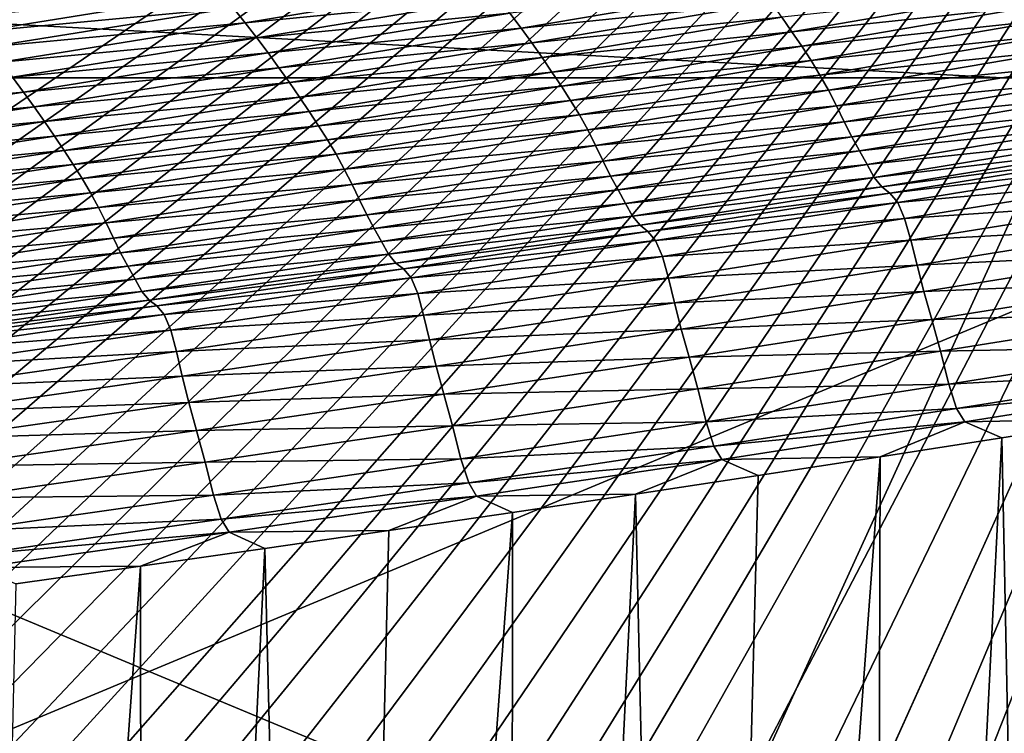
# Model space of a CAD drawing. Extents: x -65 to 446, y -88 to 1318.
# Tile 142 of 229: x 58.516 to 59.345, y -21.552 to -20.951. Entities that reach past the tile are written whole.
import ezdxf

# ---------------------------------------------------------------- set-up
doc = ezdxf.new("R2010")
doc.units = 0
doc.header["$LTSCALE"] = 65.185185
for name, color, linetype in [('1025', 7, 'CONTINUOUS'), ('1084', 7, 'CONTINUOUS'), ('1442', 7, 'CONTINUOUS'), ('1446', 7, 'CONTINUOUS'), ('1499', 7, 'CONTINUOUS'), ('1507', 7, 'CONTINUOUS'), ('1517', 7, 'CONTINUOUS'), ('867', 7, 'CONTINUOUS'), ('944', 7, 'CONTINUOUS')]:
    doc.layers.add(name, color=color, linetype=linetype)

msp = doc.modelspace()

# ---------------------------------------------------------------- linework, layer by layer
at = {"layer": '1025', "color": 7, "linetype": 'CONTINUOUS'}
for points in [[(59.40471, -21, -9.82402), (56.93668, -26.405, -11.69797), (56.49923, -21, -11.94655), (59.40471, -21, -9.82402)], [(59.56169, -26.39044, -9.6713), (56.93668, -26.405, -11.69797), (59.40471, -21, -9.82402), (59.56169, -26.39044, -9.6713)]]:
    msp.add_3dface(points, dxfattribs=at)
at = {"layer": '1084', "color": 7, "linetype": 'CONTINUOUS'}
for points in [[(50, -16.5, 13.9), (50, -32.25737, 13.9), (59.82849, -32.32842, 9.82979), (50, -16.5, 13.9)], [(59.82878, -16.5, 9.82878), (50, -16.5, 13.9), (59.82849, -32.32842, 9.82979), (59.82878, -16.5, 9.82878)]]:
    msp.add_3dface(points, dxfattribs=at)
at = {"layer": '1442', "color": 7, "linetype": 'CONTINUOUS'}
for points in [[(58.90916, -20.92004, 13.44978), (58.69584, -20.94096, 13.57441), (58.7059, -20.95367, 13.59809), (58.90916, -20.92004, 13.44978)], [(58.90916, -20.92004, 13.44978), (58.7059, -20.95367, 13.59809), (58.91913, -20.93275, 13.47258), (58.90916, -20.92004, 13.44978)], [(59.13969, -20.92396, 13.36345), (58.92881, -20.94543, 13.49455), (58.93815, -20.95805, 13.51556), (59.13969, -20.92396, 13.36345)], [(59.13969, -20.92396, 13.36345), (58.93815, -20.95805, 13.51556), (59.14886, -20.93653, 13.38327), (59.13969, -20.92396, 13.36345)], [(59.36595, -20.92681, 13.2635), (59.15768, -20.94898, 13.40195), (59.16617, -20.96125, 13.41939), (59.36595, -20.92681, 13.2635)], [(59.36595, -20.92681, 13.2635), (59.16617, -20.96125, 13.41939), (59.37431, -20.93899, 13.27948), (59.36595, -20.92681, 13.2635)], [(58.68554, -20.92825, 13.5501), (58.47008, -20.94859, 13.66979), (58.48043, -20.96131, 13.69475), (58.68554, -20.92825, 13.5501)], [(58.68554, -20.92825, 13.5501), (58.48043, -20.96131, 13.69475), (58.69584, -20.94096, 13.57441), (58.68554, -20.92825, 13.5501)], [(58.91913, -20.93275, 13.47258), (58.7059, -20.95367, 13.59809), (58.7157, -20.96636, 13.62103), (58.91913, -20.93275, 13.47258)], [(58.91913, -20.93275, 13.47258), (58.7157, -20.96636, 13.62103), (58.92881, -20.94543, 13.49455), (58.91913, -20.93275, 13.47258)], [(58.69584, -20.94096, 13.57441), (58.48043, -20.96131, 13.69475), (58.49056, -20.97402, 13.71919), (58.69584, -20.94096, 13.57441)], [(58.69584, -20.94096, 13.57441), (58.49056, -20.97402, 13.71919), (58.7059, -20.95367, 13.59809), (58.69584, -20.94096, 13.57441)], [(59.14886, -20.93653, 13.38327), (58.93815, -20.95805, 13.51556), (58.94714, -20.97057, 13.53553), (59.14886, -20.93653, 13.38327)], [(59.14886, -20.93653, 13.38327), (58.94714, -20.97057, 13.53553), (59.15768, -20.94898, 13.40195), (59.14886, -20.93653, 13.38327)], [(59.37431, -20.93899, 13.27948), (59.16617, -20.96125, 13.41939), (59.17435, -20.97334, 13.43551), (59.37431, -20.93899, 13.27948)], [(59.37431, -20.93899, 13.27948), (59.17435, -20.97334, 13.43551), (59.38235, -20.95117, 13.29398), (59.37431, -20.93899, 13.27948)], [(58.92881, -20.94543, 13.49455), (58.7157, -20.96636, 13.62103), (58.72519, -20.97901, 13.64313), (58.92881, -20.94543, 13.49455)], [(58.92881, -20.94543, 13.49455), (58.72519, -20.97901, 13.64313), (58.93815, -20.95805, 13.51556), (58.92881, -20.94543, 13.49455)], [(59.15768, -20.94898, 13.40195), (58.94714, -20.97057, 13.53553), (58.95578, -20.98295, 13.55434), (59.15768, -20.94898, 13.40195)], [(59.15768, -20.94898, 13.40195), (58.95578, -20.98295, 13.55434), (59.16617, -20.96125, 13.41939), (59.15768, -20.94898, 13.40195)], [(59.38235, -20.95117, 13.29398), (59.17435, -20.97334, 13.43551), (59.18221, -20.98542, 13.45015), (59.38235, -20.95117, 13.29398)], [(59.38235, -20.95117, 13.29398), (59.18221, -20.98542, 13.45015), (59.39005, -20.96357, 13.30685), (59.38235, -20.95117, 13.29398)], [(58.7059, -20.95367, 13.59809), (58.49056, -20.97402, 13.71919), (58.50045, -20.98671, 13.74299), (58.7059, -20.95367, 13.59809)], [(58.7059, -20.95367, 13.59809), (58.50045, -20.98671, 13.74299), (58.7157, -20.96636, 13.62103), (58.7059, -20.95367, 13.59809)], [(58.93815, -20.95805, 13.51556), (58.72519, -20.97901, 13.64313), (58.73437, -20.99158, 13.66428), (58.93815, -20.95805, 13.51556)], [(58.93815, -20.95805, 13.51556), (58.73437, -20.99158, 13.66428), (58.94714, -20.97057, 13.53553), (58.93815, -20.95805, 13.51556)], [(58.7157, -20.96636, 13.62103), (58.50045, -20.98671, 13.74299), (58.51007, -20.99938, 13.76606), (58.7157, -20.96636, 13.62103)], [(58.7157, -20.96636, 13.62103), (58.51007, -20.99938, 13.76606), (58.72519, -20.97901, 13.64313), (58.7157, -20.96636, 13.62103)], [(59.16617, -20.96125, 13.41939), (58.95578, -20.98295, 13.55434), (58.9641, -20.99515, 13.57192), (59.16617, -20.96125, 13.41939)], [(59.16617, -20.96125, 13.41939), (58.9641, -20.99515, 13.57192), (59.17435, -20.97334, 13.43551), (59.16617, -20.96125, 13.41939)], [(59.39005, -20.96357, 13.30685), (59.18221, -20.98542, 13.45015), (59.18975, -20.99772, 13.46314), (59.39005, -20.96357, 13.30685)], [(59.39005, -20.96357, 13.30685), (59.18975, -20.99772, 13.46314), (59.39739, -20.97638, 13.31788), (59.39005, -20.96357, 13.30685)], [(58.94714, -20.97057, 13.53553), (58.73437, -20.99158, 13.66428), (58.74319, -21.00405, 13.68437), (58.94714, -20.97057, 13.53553)], [(58.94714, -20.97057, 13.53553), (58.74319, -21.00405, 13.68437), (58.95578, -20.98295, 13.55434), (58.94714, -20.97057, 13.53553)], [(59.17435, -20.97334, 13.43551), (58.9641, -20.99515, 13.57192), (58.97211, -21.00716, 13.58816), (59.17435, -20.97334, 13.43551)], [(59.17435, -20.97334, 13.43551), (58.97211, -21.00716, 13.58816), (59.18221, -20.98542, 13.45015), (59.17435, -20.97334, 13.43551)], [(59.39739, -20.97638, 13.31788), (59.18975, -20.99772, 13.46314), (59.19693, -21.01041, 13.47428), (59.39739, -20.97638, 13.31788)], [(59.39739, -20.97638, 13.31788), (59.19693, -21.01041, 13.47428), (59.40432, -20.98971, 13.32681), (59.39739, -20.97638, 13.31788)], [(58.72519, -20.97901, 13.64313), (58.51007, -20.99938, 13.76606), (58.51941, -21.01199, 13.78827), (58.72519, -20.97901, 13.64313)], [(58.72519, -20.97901, 13.64313), (58.51941, -21.01199, 13.78827), (58.73437, -20.99158, 13.66428), (58.72519, -20.97901, 13.64313)], [(58.95578, -20.98295, 13.55434), (58.74319, -21.00405, 13.68437), (58.75167, -21.01637, 13.7033), (58.95578, -20.98295, 13.55434)], [(58.95578, -20.98295, 13.55434), (58.75167, -21.01637, 13.7033), (58.9641, -20.99515, 13.57192), (58.95578, -20.98295, 13.55434)], [(59.18221, -20.98542, 13.45015), (58.97211, -21.00716, 13.58816), (58.97982, -21.01914, 13.60292), (59.18221, -20.98542, 13.45015)], [(59.18221, -20.98542, 13.45015), (58.97982, -21.01914, 13.60292), (59.18975, -20.99772, 13.46314), (59.18221, -20.98542, 13.45015)], [(58.73437, -20.99158, 13.66428), (58.51941, -21.01199, 13.78827), (58.52842, -21.02452, 13.80953), (58.73437, -20.99158, 13.66428)], [(58.73437, -20.99158, 13.66428), (58.52842, -21.02452, 13.80953), (58.74319, -21.00405, 13.68437), (58.73437, -20.99158, 13.66428)], [(59.40432, -20.98971, 13.32681), (59.19693, -21.01041, 13.47428), (59.2037, -21.02362, 13.4833), (59.40432, -20.98971, 13.32681)], [(59.40432, -20.98971, 13.32681), (59.2037, -21.02362, 13.4833), (59.41098, -21.00319, 13.33382), (59.40432, -20.98971, 13.32681)], [(58.51007, -20.99938, 13.76606), (58.30239, -21.03178, 13.90759), (58.51941, -21.01199, 13.78827), (58.51007, -20.99938, 13.76606)], [(58.9641, -20.99515, 13.57192), (58.75167, -21.01637, 13.7033), (58.75983, -21.02849, 13.72099), (58.9641, -20.99515, 13.57192)], [(58.9641, -20.99515, 13.57192), (58.75983, -21.02849, 13.72099), (58.97211, -21.00716, 13.58816), (58.9641, -20.99515, 13.57192)], [(59.18975, -20.99772, 13.46314), (58.97982, -21.01914, 13.60292), (58.9872, -21.03133, 13.61601), (59.18975, -20.99772, 13.46314)], [(59.18975, -20.99772, 13.46314), (58.9872, -21.03133, 13.61601), (59.19693, -21.01041, 13.47428), (59.18975, -20.99772, 13.46314)], [(58.74319, -21.00405, 13.68437), (58.52842, -21.02452, 13.80953), (58.53709, -21.03693, 13.82972), (58.74319, -21.00405, 13.68437)], [(58.74319, -21.00405, 13.68437), (58.53709, -21.03693, 13.82972), (58.75167, -21.01637, 13.7033), (58.74319, -21.00405, 13.68437)], [(58.97211, -21.00716, 13.58816), (58.75983, -21.02849, 13.72099), (58.76769, -21.04041, 13.73734), (58.97211, -21.00716, 13.58816)], [(58.97211, -21.00716, 13.58816), (58.76769, -21.04041, 13.73734), (58.97982, -21.01914, 13.60292), (58.97211, -21.00716, 13.58816)], [(59.41098, -21.00319, 13.33382), (59.2037, -21.02362, 13.4833), (59.2102, -21.03698, 13.49039), (59.41098, -21.00319, 13.33382)], [(59.41098, -21.00319, 13.33382), (59.2102, -21.03698, 13.49039), (59.41756, -21.01616, 13.33924), (59.41098, -21.00319, 13.33382)], [(58.51941, -21.01199, 13.78827), (58.30239, -21.03178, 13.90759), (58.31158, -21.04435, 13.92989), (58.51941, -21.01199, 13.78827)], [(58.51941, -21.01199, 13.78827), (58.31158, -21.04435, 13.92989), (58.52842, -21.02452, 13.80953), (58.51941, -21.01199, 13.78827)], [(58.75167, -21.01637, 13.7033), (58.53709, -21.03693, 13.82972), (58.54542, -21.04918, 13.84875), (58.75167, -21.01637, 13.7033)], [(58.75167, -21.01637, 13.7033), (58.54542, -21.04918, 13.84875), (58.75983, -21.02849, 13.72099), (58.75167, -21.01637, 13.7033)], [(59.19693, -21.01041, 13.47428), (58.9872, -21.03133, 13.61601), (58.99422, -21.04392, 13.62724), (59.19693, -21.01041, 13.47428)], [(59.19693, -21.01041, 13.47428), (58.99422, -21.04392, 13.62724), (59.2037, -21.02362, 13.4833), (59.19693, -21.01041, 13.47428)], [(59.41756, -21.01616, 13.33924), (59.2102, -21.03698, 13.49039), (59.21665, -21.0498, 13.49588), (59.41756, -21.01616, 13.33924)], [(59.41756, -21.01616, 13.33924), (59.21665, -21.0498, 13.49588), (59.42415, -21.02807, 13.34268), (59.41756, -21.01616, 13.33924)], [(58.52842, -21.02452, 13.80953), (58.31158, -21.04435, 13.92989), (58.32045, -21.05684, 13.95124), (58.52842, -21.02452, 13.80953)], [(58.52842, -21.02452, 13.80953), (58.32045, -21.05684, 13.95124), (58.53709, -21.03693, 13.82972), (58.52842, -21.02452, 13.80953)], [(58.97982, -21.01914, 13.60292), (58.76769, -21.04041, 13.73734), (58.77525, -21.0523, 13.7522), (58.97982, -21.01914, 13.60292)], [(58.97982, -21.01914, 13.60292), (58.77525, -21.0523, 13.7522), (58.9872, -21.03133, 13.61601), (58.97982, -21.01914, 13.60292)], [(59.2037, -21.02362, 13.4833), (58.99422, -21.04392, 13.62724), (59.00085, -21.05701, 13.63635), (59.2037, -21.02362, 13.4833)], [(59.2037, -21.02362, 13.4833), (59.00085, -21.05701, 13.63635), (59.2102, -21.03698, 13.49039), (59.2037, -21.02362, 13.4833)], [(58.75983, -21.02849, 13.72099), (58.54542, -21.04918, 13.84875), (58.55344, -21.06123, 13.86654), (58.75983, -21.02849, 13.72099)], [(58.75983, -21.02849, 13.72099), (58.55344, -21.06123, 13.86654), (58.76769, -21.04041, 13.73734), (58.75983, -21.02849, 13.72099)], [(58.9872, -21.03133, 13.61601), (58.77525, -21.0523, 13.7522), (58.78248, -21.06439, 13.76538), (58.9872, -21.03133, 13.61601)], [(58.9872, -21.03133, 13.61601), (58.78248, -21.06439, 13.76538), (58.99422, -21.04392, 13.62724), (58.9872, -21.03133, 13.61601)], [(59.42415, -21.02807, 13.34268), (59.21665, -21.0498, 13.49588), (59.22311, -21.06155, 13.49937), (59.42415, -21.02807, 13.34268)], [(59.42415, -21.02807, 13.34268), (59.22311, -21.06155, 13.49937), (59.43058, -21.03975, 13.34057), (59.42415, -21.02807, 13.34268)], [(58.53709, -21.03693, 13.82972), (58.32045, -21.05684, 13.95124), (58.32898, -21.06919, 13.97151), (58.53709, -21.03693, 13.82972)], [(58.53709, -21.03693, 13.82972), (58.32898, -21.06919, 13.97151), (58.54542, -21.04918, 13.84875), (58.53709, -21.03693, 13.82972)], [(58.76769, -21.04041, 13.73734), (58.55344, -21.06123, 13.86654), (58.56117, -21.07307, 13.88297), (58.76769, -21.04041, 13.73734)], [(58.76769, -21.04041, 13.73734), (58.56117, -21.07307, 13.88297), (58.77525, -21.0523, 13.7522), (58.76769, -21.04041, 13.73734)], [(59.2102, -21.03698, 13.49039), (59.00085, -21.05701, 13.63635), (59.00722, -21.07024, 13.64351), (59.2102, -21.03698, 13.49039)], [(59.2102, -21.03698, 13.49039), (59.00722, -21.07024, 13.64351), (59.21665, -21.0498, 13.49588), (59.2102, -21.03698, 13.49039)], [(59.43058, -21.03975, 13.34057), (59.22311, -21.06155, 13.49937), (59.22941, -21.07306, 13.49727), (59.43058, -21.03975, 13.34057)], [(59.43058, -21.03975, 13.34057), (59.22941, -21.07306, 13.49727), (59.4368, -21.05094, 13.33206), (59.43058, -21.03975, 13.34057)], [(58.54542, -21.04918, 13.84875), (58.32898, -21.06919, 13.97151), (58.33717, -21.08138, 13.99062), (58.54542, -21.04918, 13.84875)], [(58.54542, -21.04918, 13.84875), (58.33717, -21.08138, 13.99062), (58.55344, -21.06123, 13.86654), (58.54542, -21.04918, 13.84875)], [(58.99422, -21.04392, 13.62724), (58.78248, -21.06439, 13.76538), (58.78937, -21.07686, 13.77669), (58.99422, -21.04392, 13.62724)], [(58.99422, -21.04392, 13.62724), (58.78937, -21.07686, 13.77669), (59.00085, -21.05701, 13.63635), (58.99422, -21.04392, 13.62724)], [(59.21665, -21.0498, 13.49588), (59.00722, -21.07024, 13.64351), (59.01353, -21.08292, 13.64906), (59.21665, -21.0498, 13.49588)], [(59.21665, -21.0498, 13.49588), (59.01353, -21.08292, 13.64906), (59.22311, -21.06155, 13.49937), (59.21665, -21.0498, 13.49588)], [(59.4368, -21.05094, 13.33206), (59.22941, -21.07306, 13.49727), (59.23551, -21.08406, 13.48874), (59.4368, -21.05094, 13.33206)], [(59.4368, -21.05094, 13.33206), (59.23551, -21.08406, 13.48874), (59.44328, -21.05892, 13.32537), (59.4368, -21.05094, 13.33206)], [(58.77525, -21.0523, 13.7522), (58.56117, -21.07307, 13.88297), (58.5686, -21.08487, 13.8979), (58.77525, -21.0523, 13.7522)], [(58.77525, -21.0523, 13.7522), (58.5686, -21.08487, 13.8979), (58.78248, -21.06439, 13.76538), (58.77525, -21.0523, 13.7522)], [(59.00085, -21.05701, 13.63635), (58.78937, -21.07686, 13.77669), (58.79587, -21.08983, 13.78586), (59.00085, -21.05701, 13.63635)], [(59.00085, -21.05701, 13.63635), (58.79587, -21.08983, 13.78586), (59.00722, -21.07024, 13.64351), (59.00085, -21.05701, 13.63635)], [(59.44328, -21.05892, 13.32537), (59.23551, -21.08406, 13.48874), (59.24187, -21.09183, 13.48203), (59.44328, -21.05892, 13.32537)], [(59.44328, -21.05892, 13.32537), (59.24187, -21.09183, 13.48203), (59.45016, -21.06453, 13.32653), (59.44328, -21.05892, 13.32537)], [(58.55344, -21.06123, 13.86654), (58.33717, -21.08138, 13.99062), (58.34507, -21.09335, 14.00848), (58.55344, -21.06123, 13.86654)], [(58.55344, -21.06123, 13.86654), (58.34507, -21.09335, 14.00848), (58.56117, -21.07307, 13.88297), (58.55344, -21.06123, 13.86654)], [(58.78248, -21.06439, 13.76538), (58.5686, -21.08487, 13.8979), (58.57571, -21.09685, 13.91116), (58.78248, -21.06439, 13.76538)], [(58.78248, -21.06439, 13.76538), (58.57571, -21.09685, 13.91116), (58.78937, -21.07686, 13.77669), (58.78248, -21.06439, 13.76538)], [(59.22311, -21.06155, 13.49937), (59.01353, -21.08292, 13.64906), (59.01987, -21.0945, 13.6526), (59.22311, -21.06155, 13.49937)], [(59.22311, -21.06155, 13.49937), (59.01987, -21.0945, 13.6526), (59.22941, -21.07306, 13.49727), (59.22311, -21.06155, 13.49937)], [(59.45016, -21.06453, 13.32653), (59.24187, -21.09183, 13.48203), (59.24864, -21.09722, 13.48326), (59.45016, -21.06453, 13.32653)], [(59.45016, -21.06453, 13.32653), (59.24864, -21.09722, 13.48326), (59.45684, -21.0725, 13.32985), (59.45016, -21.06453, 13.32653)], [(58.56117, -21.07307, 13.88297), (58.34507, -21.09335, 14.00848), (58.35267, -21.10511, 14.02498), (58.56117, -21.07307, 13.88297)], [(58.56117, -21.07307, 13.88297), (58.35267, -21.10511, 14.02498), (58.5686, -21.08487, 13.8979), (58.56117, -21.07307, 13.88297)], [(59.00722, -21.07024, 13.64351), (58.79587, -21.08983, 13.78586), (58.80211, -21.10293, 13.79309), (59.00722, -21.07024, 13.64351)], [(59.00722, -21.07024, 13.64351), (58.80211, -21.10293, 13.79309), (59.01353, -21.08292, 13.64906), (59.00722, -21.07024, 13.64351)], [(59.22941, -21.07306, 13.49727), (59.01987, -21.0945, 13.6526), (59.02605, -21.10583, 13.65052), (59.22941, -21.07306, 13.49727)], [(59.22941, -21.07306, 13.49727), (59.02605, -21.10583, 13.65052), (59.23551, -21.08406, 13.48874), (59.22941, -21.07306, 13.49727)], [(59.45684, -21.0725, 13.32985), (59.24864, -21.09722, 13.48326), (59.2552, -21.105, 13.48666), (59.45684, -21.0725, 13.32985)], [(59.45684, -21.0725, 13.32985), (59.2552, -21.105, 13.48666), (59.46277, -21.08625, 13.32717), (59.45684, -21.0725, 13.32985)], [(58.5686, -21.08487, 13.8979), (58.35267, -21.10511, 14.02498), (58.35998, -21.11682, 14.03997), (58.5686, -21.08487, 13.8979)], [(58.5686, -21.08487, 13.8979), (58.35998, -21.11682, 14.03997), (58.57571, -21.09685, 13.91116), (58.5686, -21.08487, 13.8979)], [(58.78937, -21.07686, 13.77669), (58.57571, -21.09685, 13.91116), (58.58247, -21.10921, 13.92253), (58.78937, -21.07686, 13.77669)], [(58.78937, -21.07686, 13.77669), (58.58247, -21.10921, 13.92253), (58.79587, -21.08983, 13.78586), (58.78937, -21.07686, 13.77669)], [(59.01353, -21.08292, 13.64906), (58.80211, -21.10293, 13.79309), (58.80831, -21.11546, 13.79869), (59.01353, -21.08292, 13.64906)], [(59.01353, -21.08292, 13.64906), (58.80831, -21.11546, 13.79869), (59.01987, -21.0945, 13.6526), (59.01353, -21.08292, 13.64906)], [(59.23551, -21.08406, 13.48874), (59.02605, -21.10583, 13.65052), (59.03203, -21.11665, 13.64196), (59.23551, -21.08406, 13.48874)], [(59.23551, -21.08406, 13.48874), (59.03203, -21.11665, 13.64196), (59.24187, -21.09183, 13.48203), (59.23551, -21.08406, 13.48874)], [(58.79587, -21.08983, 13.78586), (58.58247, -21.10921, 13.92253), (58.58885, -21.12206, 13.93176), (58.79587, -21.08983, 13.78586)], [(58.79587, -21.08983, 13.78586), (58.58885, -21.12206, 13.93176), (58.80211, -21.10293, 13.79309), (58.79587, -21.08983, 13.78586)], [(59.24187, -21.09183, 13.48203), (59.03203, -21.11665, 13.64196), (59.03829, -21.12422, 13.63525), (59.24187, -21.09183, 13.48203)], [(59.24187, -21.09183, 13.48203), (59.03829, -21.12422, 13.63525), (59.24864, -21.09722, 13.48326), (59.24187, -21.09183, 13.48203)], [(59.46277, -21.08625, 13.32717), (59.2552, -21.105, 13.48666), (59.261, -21.11863, 13.48402), (59.46277, -21.08625, 13.32717)], [(59.46277, -21.08625, 13.32717), (59.261, -21.11863, 13.48402), (59.46815, -21.10455, 13.31855), (59.46277, -21.08625, 13.32717)], [(58.57571, -21.09685, 13.91116), (58.35998, -21.11682, 14.03997), (58.36697, -21.12869, 14.05328), (58.57571, -21.09685, 13.91116)], [(58.57571, -21.09685, 13.91116), (58.36697, -21.12869, 14.05328), (58.58247, -21.10921, 13.92253), (58.57571, -21.09685, 13.91116)], [(59.01987, -21.0945, 13.6526), (58.80831, -21.11546, 13.79869), (58.81453, -21.12688, 13.80227), (59.01987, -21.0945, 13.6526)], [(59.01987, -21.0945, 13.6526), (58.81453, -21.12688, 13.80227), (59.02605, -21.10583, 13.65052), (59.01987, -21.0945, 13.6526)], [(59.24864, -21.09722, 13.48326), (59.03829, -21.12422, 13.63525), (59.04495, -21.1294, 13.63653), (59.24864, -21.09722, 13.48326)], [(59.24864, -21.09722, 13.48326), (59.04495, -21.1294, 13.63653), (59.2552, -21.105, 13.48666), (59.24864, -21.09722, 13.48326)], [(58.58247, -21.10921, 13.92253), (58.36697, -21.12869, 14.05328), (58.37363, -21.14094, 14.06471), (58.58247, -21.10921, 13.92253)], [(58.58247, -21.10921, 13.92253), (58.37363, -21.14094, 14.06471), (58.58885, -21.12206, 13.93176), (58.58247, -21.10921, 13.92253)], [(58.80211, -21.10293, 13.79309), (58.58885, -21.12206, 13.93176), (58.59498, -21.13503, 13.93903), (58.80211, -21.10293, 13.79309)], [(58.80211, -21.10293, 13.79309), (58.59498, -21.13503, 13.93903), (58.80831, -21.11546, 13.79869), (58.80211, -21.10293, 13.79309)], [(59.02605, -21.10583, 13.65052), (58.81453, -21.12688, 13.80227), (58.82061, -21.13803, 13.8002), (59.02605, -21.10583, 13.65052)], [(59.02605, -21.10583, 13.65052), (58.82061, -21.13803, 13.8002), (59.03203, -21.11665, 13.64196), (59.02605, -21.10583, 13.65052)], [(59.2552, -21.105, 13.48666), (59.04495, -21.1294, 13.63653), (59.0514, -21.137, 13.64001), (59.2552, -21.105, 13.48666)], [(59.2552, -21.105, 13.48666), (59.0514, -21.137, 13.64001), (59.261, -21.11863, 13.48402), (59.2552, -21.105, 13.48666)], [(59.46815, -21.10455, 13.31855), (59.261, -21.11863, 13.48402), (59.26626, -21.13685, 13.47542), (59.46815, -21.10455, 13.31855)], [(59.46815, -21.10455, 13.31855), (59.26626, -21.13685, 13.47542), (59.47346, -21.12547, 13.30574), (59.46815, -21.10455, 13.31855)], [(58.80831, -21.11546, 13.79869), (58.59498, -21.13503, 13.93903), (58.60108, -21.14741, 13.94468), (58.80831, -21.11546, 13.79869)], [(58.80831, -21.11546, 13.79869), (58.60108, -21.14741, 13.94468), (58.81453, -21.12688, 13.80227), (58.80831, -21.11546, 13.79869)], [(59.03203, -21.11665, 13.64196), (58.82061, -21.13803, 13.8002), (58.82649, -21.14868, 13.79162), (59.03203, -21.11665, 13.64196)], [(59.03203, -21.11665, 13.64196), (58.82649, -21.14868, 13.79162), (59.03829, -21.12422, 13.63525), (59.03203, -21.11665, 13.64196)], [(58.58885, -21.12206, 13.93176), (58.37363, -21.14094, 14.06471), (58.3799, -21.15368, 14.07398), (58.58885, -21.12206, 13.93176)], [(58.58885, -21.12206, 13.93176), (58.3799, -21.15368, 14.07398), (58.59498, -21.13503, 13.93903), (58.58885, -21.12206, 13.93176)], [(59.03829, -21.12422, 13.63525), (58.82649, -21.14868, 13.79162), (58.83265, -21.15605, 13.78491), (59.03829, -21.12422, 13.63525)], [(59.03829, -21.12422, 13.63525), (58.83265, -21.15605, 13.78491), (59.04495, -21.1294, 13.63653), (59.03829, -21.12422, 13.63525)], [(59.261, -21.11863, 13.48402), (59.0514, -21.137, 13.64001), (59.05708, -21.15051, 13.63743), (59.261, -21.11863, 13.48402)], [(59.261, -21.11863, 13.48402), (59.05708, -21.15051, 13.63743), (59.26626, -21.13685, 13.47542), (59.261, -21.11863, 13.48402)], [(59.47346, -21.12547, 13.30574), (59.26626, -21.13685, 13.47542), (59.27145, -21.15773, 13.46261), (59.47346, -21.12547, 13.30574)], [(59.47346, -21.12547, 13.30574), (59.27145, -21.15773, 13.46261), (59.47926, -21.14774, 13.289), (59.47346, -21.12547, 13.30574)], [(58.81453, -21.12688, 13.80227), (58.60108, -21.14741, 13.94468), (58.60721, -21.15866, 13.94829), (58.81453, -21.12688, 13.80227)], [(58.81453, -21.12688, 13.80227), (58.60721, -21.15866, 13.94829), (58.82061, -21.13803, 13.8002), (58.81453, -21.12688, 13.80227)], [(59.04495, -21.1294, 13.63653), (58.83265, -21.15605, 13.78491), (58.83921, -21.16102, 13.78624), (59.04495, -21.1294, 13.63653)], [(59.04495, -21.1294, 13.63653), (58.83921, -21.16102, 13.78624), (59.0514, -21.137, 13.64001), (59.04495, -21.1294, 13.63653)], [(58.59498, -21.13503, 13.93903), (58.3799, -21.15368, 14.07398), (58.38594, -21.16651, 14.08129), (58.59498, -21.13503, 13.93903)], [(58.59498, -21.13503, 13.93903), (58.38594, -21.16651, 14.08129), (58.60108, -21.14741, 13.94468), (58.59498, -21.13503, 13.93903)], [(58.82061, -21.13803, 13.8002), (58.60721, -21.15866, 13.94829), (58.61319, -21.16964, 13.94623), (58.82061, -21.13803, 13.8002)], [(58.82061, -21.13803, 13.8002), (58.61319, -21.16964, 13.94623), (58.82649, -21.14868, 13.79162), (58.82061, -21.13803, 13.8002)], [(59.0514, -21.137, 13.64001), (58.83921, -21.16102, 13.78624), (58.84555, -21.16845, 13.78979), (59.0514, -21.137, 13.64001)], [(59.0514, -21.137, 13.64001), (58.84555, -21.16845, 13.78979), (59.05708, -21.15051, 13.63743), (59.0514, -21.137, 13.64001)], [(59.26626, -21.13685, 13.47542), (59.05708, -21.15051, 13.63743), (59.06221, -21.16866, 13.62885), (59.26626, -21.13685, 13.47542)], [(59.26626, -21.13685, 13.47542), (59.06221, -21.16866, 13.62885), (59.27145, -21.15773, 13.46261), (59.26626, -21.13685, 13.47542)], [(58.60108, -21.14741, 13.94468), (58.38594, -21.16651, 14.08129), (58.39194, -21.17875, 14.08696), (58.60108, -21.14741, 13.94468)], [(58.60108, -21.14741, 13.94468), (58.39194, -21.17875, 14.08696), (58.60721, -21.15866, 13.94829), (58.60108, -21.14741, 13.94468)], [(58.82649, -21.14868, 13.79162), (58.61319, -21.16964, 13.94623), (58.61899, -21.1801, 13.93764), (58.82649, -21.14868, 13.79162)], [(58.82649, -21.14868, 13.79162), (58.61899, -21.1801, 13.93764), (58.83265, -21.15605, 13.78491), (58.82649, -21.14868, 13.79162)], [(59.05708, -21.15051, 13.63743), (58.84555, -21.16845, 13.78979), (58.85112, -21.18185, 13.78726), (59.05708, -21.15051, 13.63743)], [(59.05708, -21.15051, 13.63743), (58.85112, -21.18185, 13.78726), (59.06221, -21.16866, 13.62885), (59.05708, -21.15051, 13.63743)], [(59.47926, -21.14774, 13.289), (59.27145, -21.15773, 13.46261), (59.27715, -21.17997, 13.44582), (59.47926, -21.14774, 13.289)], [(59.47926, -21.14774, 13.289), (59.27715, -21.17997, 13.44582), (59.48601, -21.17131, 13.2643), (59.47926, -21.14774, 13.289)], [(58.60721, -21.15866, 13.94829), (58.39194, -21.17875, 14.08696), (58.39799, -21.18983, 14.0906), (58.60721, -21.15866, 13.94829)], [(58.60721, -21.15866, 13.94829), (58.39799, -21.18983, 14.0906), (58.61319, -21.16964, 13.94623), (58.60721, -21.15866, 13.94829)], [(58.83265, -21.15605, 13.78491), (58.61899, -21.1801, 13.93764), (58.62505, -21.18728, 13.93092), (58.83265, -21.15605, 13.78491)], [(58.83265, -21.15605, 13.78491), (58.62505, -21.18728, 13.93092), (58.83921, -21.16102, 13.78624), (58.83265, -21.15605, 13.78491)], [(59.27145, -21.15773, 13.46261), (59.06221, -21.16866, 13.62885), (59.06728, -21.18949, 13.61604), (59.27145, -21.15773, 13.46261)], [(59.27145, -21.15773, 13.46261), (59.06728, -21.18949, 13.61604), (59.27715, -21.17997, 13.44582), (59.27145, -21.15773, 13.46261)], [(58.83921, -21.16102, 13.78624), (58.62505, -21.18728, 13.93092), (58.63152, -21.19206, 13.93229), (58.83921, -21.16102, 13.78624)], [(58.83921, -21.16102, 13.78624), (58.63152, -21.19206, 13.93229), (58.84555, -21.16845, 13.78979), (58.83921, -21.16102, 13.78624)], [(58.61319, -21.16964, 13.94623), (58.39799, -21.18983, 14.0906), (58.40389, -21.20064, 14.08855), (58.61319, -21.16964, 13.94623)], [(58.61319, -21.16964, 13.94623), (58.40389, -21.20064, 14.08855), (58.61899, -21.1801, 13.93764), (58.61319, -21.16964, 13.94623)], [(58.84555, -21.16845, 13.78979), (58.63152, -21.19206, 13.93229), (58.63777, -21.19933, 13.93591), (58.84555, -21.16845, 13.78979)], [(58.84555, -21.16845, 13.78979), (58.63777, -21.19933, 13.93591), (58.85112, -21.18185, 13.78726), (58.84555, -21.16845, 13.78979)], [(59.06221, -21.16866, 13.62885), (58.85112, -21.18185, 13.78726), (58.85612, -21.19993, 13.77871), (59.06221, -21.16866, 13.62885)], [(59.06221, -21.16866, 13.62885), (58.85612, -21.19993, 13.77871), (59.06728, -21.18949, 13.61604), (59.06221, -21.16866, 13.62885)], [(59.48601, -21.17131, 13.2643), (59.27715, -21.17997, 13.44582), (59.28385, -21.20353, 13.42103), (59.48601, -21.17131, 13.2643)], [(59.48601, -21.17131, 13.2643), (59.28385, -21.20353, 13.42103), (59.49338, -21.19807, 13.2186), (59.48601, -21.17131, 13.2643)], [(58.61899, -21.1801, 13.93764), (58.40389, -21.20064, 14.08855), (58.40961, -21.21092, 14.07995), (58.61899, -21.1801, 13.93764)], [(58.61899, -21.1801, 13.93764), (58.40961, -21.21092, 14.07995), (58.62505, -21.18728, 13.93092), (58.61899, -21.1801, 13.93764)], [(58.85112, -21.18185, 13.78726), (58.63777, -21.19933, 13.93591), (58.64323, -21.21261, 13.93344), (58.85112, -21.18185, 13.78726)], [(58.85112, -21.18185, 13.78726), (58.64323, -21.21261, 13.93344), (58.85612, -21.19993, 13.77871), (58.85112, -21.18185, 13.78726)], [(59.27715, -21.17997, 13.44582), (59.06728, -21.18949, 13.61604), (59.07289, -21.21171, 13.59924), (59.27715, -21.17997, 13.44582)], [(59.27715, -21.17997, 13.44582), (59.07289, -21.21171, 13.59924), (59.28385, -21.20353, 13.42103), (59.27715, -21.17997, 13.44582)], [(58.62505, -21.18728, 13.93092), (58.40961, -21.21092, 14.07995), (58.41559, -21.2179, 14.07323), (58.62505, -21.18728, 13.93092)], [(58.62505, -21.18728, 13.93092), (58.41559, -21.2179, 14.07323), (58.63152, -21.19206, 13.93229), (58.62505, -21.18728, 13.93092)], [(58.63152, -21.19206, 13.93229), (58.41559, -21.2179, 14.07323), (58.42198, -21.2225, 14.07464), (58.63152, -21.19206, 13.93229)], [(58.63152, -21.19206, 13.93229), (58.42198, -21.2225, 14.07464), (58.63777, -21.19933, 13.93591), (58.63152, -21.19206, 13.93229)], [(59.06728, -21.18949, 13.61604), (58.85612, -21.19993, 13.77871), (58.86109, -21.22072, 13.76592), (59.06728, -21.18949, 13.61604)], [(59.06728, -21.18949, 13.61604), (58.86109, -21.22072, 13.76592), (59.07289, -21.21171, 13.59924), (59.06728, -21.18949, 13.61604)], [(58.63777, -21.19933, 13.93591), (58.42198, -21.2225, 14.07464), (58.42814, -21.22961, 14.07832), (58.63777, -21.19933, 13.93591)], [(58.63777, -21.19933, 13.93591), (58.42814, -21.22961, 14.07832), (58.64323, -21.21261, 13.93344), (58.63777, -21.19933, 13.93591)], [(58.85612, -21.19993, 13.77871), (58.64323, -21.21261, 13.93344), (58.64812, -21.23063, 13.92493), (58.85612, -21.19993, 13.77871)], [(58.85612, -21.19993, 13.77871), (58.64812, -21.23063, 13.92493), (58.86109, -21.22072, 13.76592), (58.85612, -21.19993, 13.77871)], [(59.49338, -21.19807, 13.2186), (59.28385, -21.20353, 13.42103), (59.29121, -21.23028, 13.37506), (59.49338, -21.19807, 13.2186)], [(59.49338, -21.19807, 13.2186), (59.29121, -21.23028, 13.37506), (59.50036, -21.22599, 13.15173), (59.49338, -21.19807, 13.2186)], [(59.28385, -21.20353, 13.42103), (59.07289, -21.21171, 13.59924), (59.07954, -21.23525, 13.57437), (59.28385, -21.20353, 13.42103)], [(59.28385, -21.20353, 13.42103), (59.07954, -21.23525, 13.57437), (59.29121, -21.23028, 13.37506), (59.28385, -21.20353, 13.42103)], [(58.64323, -21.21261, 13.93344), (58.42814, -21.22961, 14.07832), (58.43349, -21.2428, 14.0759), (58.64323, -21.21261, 13.93344)], [(58.64323, -21.21261, 13.93344), (58.43349, -21.2428, 14.0759), (58.64812, -21.23063, 13.92493), (58.64323, -21.21261, 13.93344)], [(59.07289, -21.21171, 13.59924), (58.86109, -21.22072, 13.76592), (58.86661, -21.24292, 13.74912), (59.07289, -21.21171, 13.59924)], [(59.07289, -21.21171, 13.59924), (58.86661, -21.24292, 13.74912), (59.07954, -21.23525, 13.57437), (59.07289, -21.21171, 13.59924)], [(58.86109, -21.22072, 13.76592), (58.64812, -21.23063, 13.92493), (58.65298, -21.25139, 13.91217), (58.86109, -21.22072, 13.76592)], [(58.86109, -21.22072, 13.76592), (58.65298, -21.25139, 13.91217), (58.86661, -21.24292, 13.74912), (58.86109, -21.22072, 13.76592)], [(58.64812, -21.23063, 13.92493), (58.43349, -21.2428, 14.0759), (58.43828, -21.26075, 14.06744), (58.64812, -21.23063, 13.92493)], [(58.64812, -21.23063, 13.92493), (58.43828, -21.26075, 14.06744), (58.65298, -21.25139, 13.91217), (58.64812, -21.23063, 13.92493)], [(59.29121, -21.23028, 13.37506), (59.07954, -21.23525, 13.57437), (59.08688, -21.262, 13.52819), (59.29121, -21.23028, 13.37506)], [(59.29121, -21.23028, 13.37506), (59.08688, -21.262, 13.52819), (59.29819, -21.2582, 13.30776), (59.29121, -21.23028, 13.37506)], [(59.50036, -21.22599, 13.15173), (59.29121, -21.23028, 13.37506), (59.29819, -21.2582, 13.30776), (59.50036, -21.22599, 13.15173)], [(59.50036, -21.22599, 13.15173), (59.29819, -21.2582, 13.30776), (59.50693, -21.24646, 13.10282), (59.50036, -21.22599, 13.15173)], [(59.07954, -21.23525, 13.57437), (58.86661, -21.24292, 13.74912), (58.87321, -21.26644, 13.72421), (59.07954, -21.23525, 13.57437)], [(59.07954, -21.23525, 13.57437), (58.87321, -21.26644, 13.72421), (59.08688, -21.262, 13.52819), (59.07954, -21.23525, 13.57437)], [(58.86661, -21.24292, 13.74912), (58.65298, -21.25139, 13.91217), (58.65842, -21.27356, 13.89539), (58.86661, -21.24292, 13.74912)], [(58.86661, -21.24292, 13.74912), (58.65842, -21.27356, 13.89539), (58.87321, -21.26644, 13.72421), (58.86661, -21.24292, 13.74912)], [(59.50693, -21.24646, 13.10282), (59.29819, -21.2582, 13.30776), (59.30476, -21.2786, 13.25855), (59.50693, -21.24646, 13.10282)], [(59.50693, -21.24646, 13.10282), (59.30476, -21.2786, 13.25855), (59.51382, -21.25791, 13.13027), (59.50693, -21.24646, 13.10282)], [(58.65298, -21.25139, 13.91217), (58.43828, -21.26075, 14.06744), (58.44304, -21.28147, 14.05472), (58.65298, -21.25139, 13.91217)], [(58.65298, -21.25139, 13.91217), (58.44304, -21.28147, 14.05472), (58.65842, -21.27356, 13.89539), (58.65298, -21.25139, 13.91217)], [(59.29819, -21.2582, 13.30776), (59.08688, -21.262, 13.52819), (59.09387, -21.28991, 13.46053), (59.29819, -21.2582, 13.30776)], [(59.29819, -21.2582, 13.30776), (59.09387, -21.28991, 13.46053), (59.30476, -21.2786, 13.25855), (59.29819, -21.2582, 13.30776)], [(59.51382, -21.25791, 13.13027), (59.30476, -21.2786, 13.25855), (59.31157, -21.28991, 13.28631), (59.51382, -21.25791, 13.13027)], [(59.51382, -21.25791, 13.13027), (59.31157, -21.28991, 13.28631), (59.44474, -21.28738, 13.19535), (59.51382, -21.25791, 13.13027)], [(58.87321, -21.26644, 13.72421), (58.65842, -21.27356, 13.89539), (58.66497, -21.29706, 13.87046), (58.87321, -21.26644, 13.72421)], [(58.87321, -21.26644, 13.72421), (58.66497, -21.29706, 13.87046), (58.88054, -21.29318, 13.67786), (58.87321, -21.26644, 13.72421)], [(59.08688, -21.262, 13.52819), (58.87321, -21.26644, 13.72421), (58.88054, -21.29318, 13.67786), (59.08688, -21.262, 13.52819)], [(59.08688, -21.262, 13.52819), (58.88054, -21.29318, 13.67786), (59.09387, -21.28991, 13.46053), (59.08688, -21.262, 13.52819)], [(58.65842, -21.27356, 13.89539), (58.44304, -21.28147, 14.05472), (58.4484, -21.30363, 14.03798), (58.65842, -21.27356, 13.89539)], [(58.65842, -21.27356, 13.89539), (58.4484, -21.30363, 14.03798), (58.66497, -21.29706, 13.87046), (58.65842, -21.27356, 13.89539)], [(59.30476, -21.2786, 13.25855), (59.09387, -21.28991, 13.46053), (59.10042, -21.31024, 13.41107), (59.30476, -21.2786, 13.25855)], [(59.30476, -21.2786, 13.25855), (59.10042, -21.31024, 13.41107), (59.31157, -21.28991, 13.28631), (59.30476, -21.2786, 13.25855)], [(59.09387, -21.28991, 13.46053), (58.88054, -21.29318, 13.67786), (58.88754, -21.32107, 13.60992), (59.09387, -21.28991, 13.46053)], [(59.09387, -21.28991, 13.46053), (58.88754, -21.32107, 13.60992), (59.10042, -21.31024, 13.41107), (59.09387, -21.28991, 13.46053)], [(59.31157, -21.28991, 13.28631), (59.10042, -21.31024, 13.41107), (59.10716, -21.32143, 13.4391), (59.31157, -21.28991, 13.28631)], [(59.31157, -21.28991, 13.28631), (59.10716, -21.32143, 13.4391), (59.24052, -21.31929, 13.35123), (59.31157, -21.28991, 13.28631)], [(59.34286, -21.3034, 13.27373), (59.31157, -21.28991, 13.28631), (59.24052, -21.31929, 13.35123), (59.34286, -21.3034, 13.27373)], [(59.44474, -21.28738, 13.19535), (59.31157, -21.28991, 13.28631), (59.34286, -21.3034, 13.27373), (59.44474, -21.28738, 13.19535)], [(58.66497, -21.29706, 13.87046), (58.4484, -21.30363, 14.03798), (58.4549, -21.32711, 14.01307), (58.66497, -21.29706, 13.87046)], [(58.66497, -21.29706, 13.87046), (58.4549, -21.32711, 14.01307), (58.6723, -21.32378, 13.824), (58.66497, -21.29706, 13.87046)], [(58.88054, -21.29318, 13.67786), (58.66497, -21.29706, 13.87046), (58.6723, -21.32378, 13.824), (58.88054, -21.29318, 13.67786)], [(58.88054, -21.29318, 13.67786), (58.6723, -21.32378, 13.824), (58.88754, -21.32107, 13.60992), (58.88054, -21.29318, 13.67786)], [(59.10042, -21.31024, 13.41107), (58.88754, -21.32107, 13.60992), (58.89408, -21.34134, 13.56027), (59.10042, -21.31024, 13.41107)], [(59.10042, -21.31024, 13.41107), (58.89408, -21.34134, 13.56027), (59.10716, -21.32143, 13.4391), (59.10042, -21.31024, 13.41107)], [(58.6723, -21.32378, 13.824), (58.4549, -21.32711, 14.01307), (58.46223, -21.35381, 13.96655), (58.6723, -21.32378, 13.824)], [(58.6723, -21.32378, 13.824), (58.46223, -21.35381, 13.96655), (58.67932, -21.35165, 13.75584), (58.6723, -21.32378, 13.824)], [(58.88754, -21.32107, 13.60992), (58.6723, -21.32378, 13.824), (58.67932, -21.35165, 13.75584), (58.88754, -21.32107, 13.60992)], [(58.88754, -21.32107, 13.60992), (58.67932, -21.35165, 13.75584), (58.89408, -21.34134, 13.56027), (58.88754, -21.32107, 13.60992)], [(59.10716, -21.32143, 13.4391), (58.89408, -21.34134, 13.56027), (58.90072, -21.3524, 13.58853), (59.10716, -21.32143, 13.4391)], [(59.10716, -21.32143, 13.4391), (58.90072, -21.3524, 13.58853), (59.03451, -21.35064, 13.50352), (59.10716, -21.32143, 13.4391)], [(59.13772, -21.33504, 13.42783), (59.10716, -21.32143, 13.4391), (59.03451, -21.35064, 13.50352), (59.13772, -21.33504, 13.42783)], [(59.24052, -21.31929, 13.35123), (59.10716, -21.32143, 13.4391), (59.13772, -21.33504, 13.42783), (59.24052, -21.31929, 13.35123)], [(58.89408, -21.34134, 13.56027), (58.67932, -21.35165, 13.75584), (58.68584, -21.37186, 13.70605), (58.89408, -21.34134, 13.56027)], [(58.89408, -21.34134, 13.56027), (58.68584, -21.37186, 13.70605), (58.90072, -21.3524, 13.58853), (58.89408, -21.34134, 13.56027)], [(58.67932, -21.35165, 13.75584), (58.46223, -21.35381, 13.96655), (58.46927, -21.38165, 13.89825), (58.67932, -21.35165, 13.75584)], [(58.67932, -21.35165, 13.75584), (58.46927, -21.38165, 13.89825), (58.68584, -21.37186, 13.70605), (58.67932, -21.35165, 13.75584)], [(58.90072, -21.3524, 13.58853), (58.68584, -21.37186, 13.70605), (58.69239, -21.38282, 13.73452), (58.90072, -21.3524, 13.58853)], [(58.90072, -21.3524, 13.58853), (58.69239, -21.38282, 13.73452), (58.82688, -21.38139, 13.65211), (58.90072, -21.3524, 13.58853)], [(58.93088, -21.36609, 13.57828), (58.90072, -21.3524, 13.58853), (58.82688, -21.38139, 13.65211), (58.93088, -21.36609, 13.57828)], [(59.03451, -21.35064, 13.50352), (58.90072, -21.3524, 13.58853), (58.93088, -21.36609, 13.57828), (59.03451, -21.35064, 13.50352)], [(58.68584, -21.37186, 13.70605), (58.46927, -21.38165, 13.89825), (58.47578, -21.4018, 13.84838), (58.68584, -21.37186, 13.70605)], [(58.68584, -21.37186, 13.70605), (58.47578, -21.4018, 13.84838), (58.69239, -21.38282, 13.73452), (58.68584, -21.37186, 13.70605)], [(58.69239, -21.38282, 13.73452), (58.47578, -21.4018, 13.84838), (58.48223, -21.41267, 13.87701), (58.69239, -21.38282, 13.73452)], [(58.69239, -21.38282, 13.73452), (58.48223, -21.41267, 13.87701), (58.61784, -21.41151, 13.79689), (58.69239, -21.38282, 13.73452)], [(58.72252, -21.39653, 13.72499), (58.69239, -21.38282, 13.73452), (58.61784, -21.41151, 13.79689), (58.72252, -21.39653, 13.72499)], [(58.82688, -21.38139, 13.65211), (58.69239, -21.38282, 13.73452), (58.72252, -21.39653, 13.72499), (58.82688, -21.38139, 13.65211)], [(58.61784, -21.41151, 13.79689), (58.48223, -21.41267, 13.87701), (58.51281, -21.42633, 13.86785), (58.61784, -21.41151, 13.79689)]]:
    msp.add_3dface(points, dxfattribs=at)
at = {"layer": '1446', "color": 7, "linetype": 'CONTINUOUS'}
for points in [[(59.9296, -20.0576, 9.8693), (50.25055, -26.65026, 13.99776), (50.23849, -20.9509, 13.99797), (59.9296, -20.0576, 9.8693)], [(50.4928, -26.69309, 13.99132), (50.25055, -26.65026, 13.99776), (59.9296, -20.0576, 9.8693), (50.4928, -26.69309, 13.99132)], [(50.71992, -26.738, 13.98148), (50.4928, -26.69309, 13.99132), (59.9296, -20.0576, 9.8693), (50.71992, -26.738, 13.98148)], [(50.93041, -26.78484, 13.96905), (50.71992, -26.738, 13.98148), (59.9296, -20.0576, 9.8693), (50.93041, -26.78484, 13.96905)], [(51.12588, -26.83377, 13.95466), (50.93041, -26.78484, 13.96905), (59.9296, -20.0576, 9.8693), (51.12588, -26.83377, 13.95466)], [(51.31508, -26.88558, 13.9381), (51.12588, -26.83377, 13.95466), (59.9296, -20.0576, 9.8693), (51.31508, -26.88558, 13.9381)], [(51.49699, -26.94012, 13.91974), (51.31508, -26.88558, 13.9381), (59.9296, -20.0576, 9.8693), (51.49699, -26.94012, 13.91974)], [(51.67609, -26.99848, 13.89931), (51.49699, -26.94012, 13.91974), (59.9296, -20.0576, 9.8693), (51.67609, -26.99848, 13.89931)], [(51.85315, -27.06081, 13.87681), (51.67609, -26.99848, 13.89931), (59.9296, -20.0576, 9.8693), (51.85315, -27.06081, 13.87681)], [(52.02871, -27.1273, 13.85223), (51.85315, -27.06081, 13.87681), (59.9296, -20.0576, 9.8693), (52.02871, -27.1273, 13.85223)], [(52.20413, -27.19839, 13.8254), (52.02871, -27.1273, 13.85223), (59.9296, -20.0576, 9.8693), (52.20413, -27.19839, 13.8254)], [(52.37834, -27.27367, 13.7965), (52.20413, -27.19839, 13.8254), (59.9296, -20.0576, 9.8693), (52.37834, -27.27367, 13.7965)], [(52.55071, -27.35282, 13.76568), (52.37834, -27.27367, 13.7965), (59.9296, -20.0576, 9.8693), (52.55071, -27.35282, 13.76568)], [(52.72107, -27.43579, 13.73302), (52.55071, -27.35282, 13.76568), (59.9296, -20.0576, 9.8693), (52.72107, -27.43579, 13.73302)], [(52.88584, -27.52094, 13.69934), (52.72107, -27.43579, 13.73302), (59.9296, -20.0576, 9.8693), (52.88584, -27.52094, 13.69934)], [(53.04438, -27.60772, 13.66498), (52.88584, -27.52094, 13.69934), (59.9296, -20.0576, 9.8693), (53.04438, -27.60772, 13.66498)], [(53.20221, -27.70037, 13.62886), (53.04438, -27.60772, 13.66498), (59.9296, -20.0576, 9.8693), (53.20221, -27.70037, 13.62886)], [(53.3583, -27.79833, 13.59124), (53.20221, -27.70037, 13.62886), (59.9296, -20.0576, 9.8693), (53.3583, -27.79833, 13.59124)], [(53.51924, -27.9061, 13.55046), (53.3583, -27.79833, 13.59124), (59.9296, -20.0576, 9.8693), (53.51924, -27.9061, 13.55046)], [(53.69355, -28.02944, 13.50399), (53.51924, -27.9061, 13.55046), (59.9296, -20.0576, 9.8693), (53.69355, -28.02944, 13.50399)], [(53.8747, -28.16428, 13.45313), (53.69355, -28.02944, 13.50399), (59.9296, -20.0576, 9.8693), (53.8747, -28.16428, 13.45313)], [(54.05557, -28.30658, 13.39971), (53.8747, -28.16428, 13.45313), (59.9296, -20.0576, 9.8693), (54.05557, -28.30658, 13.39971)], [(54.23702, -28.45678, 13.34345), (54.05557, -28.30658, 13.39971), (59.9296, -20.0576, 9.8693), (54.23702, -28.45678, 13.34345)], [(54.40805, -28.60715, 13.28793), (54.23702, -28.45678, 13.34345), (59.9296, -20.0576, 9.8693), (54.40805, -28.60715, 13.28793)], [(54.56787, -28.75724, 13.23384), (54.40805, -28.60715, 13.28793), (59.9296, -20.0576, 9.8693), (54.56787, -28.75724, 13.23384)], [(54.72133, -28.90928, 13.17987), (54.56787, -28.75724, 13.23384), (59.9296, -20.0576, 9.8693), (54.72133, -28.90928, 13.17987)], [(54.86938, -29.06372, 13.12589), (54.72133, -28.90928, 13.17987), (59.9296, -20.0576, 9.8693), (54.86938, -29.06372, 13.12589)], [(55.09963, -29.31957, 13.03817), (54.86938, -29.06372, 13.12589), (59.9296, -20.0576, 9.8693), (55.09963, -29.31957, 13.03817)], [(55.31822, -29.58112, 12.95054), (55.09963, -29.31957, 13.03817), (59.9296, -20.0576, 9.8693), (55.31822, -29.58112, 12.95054)], [(55.5213, -29.84286, 12.86527), (55.31822, -29.58112, 12.95054), (59.9296, -20.0576, 9.8693), (55.5213, -29.84286, 12.86527)], [(55.70552, -30.0961, 12.78464), (55.5213, -29.84286, 12.86527), (59.9296, -20.0576, 9.8693), (55.70552, -30.0961, 12.78464)], [(55.86986, -30.33595, 12.71002), (55.70552, -30.0961, 12.78464), (59.9296, -20.0576, 9.8693), (55.86986, -30.33595, 12.71002)], [(56.01456, -30.55854, 12.64219), (55.86986, -30.33595, 12.71002), (59.9296, -20.0576, 9.8693), (56.01456, -30.55854, 12.64219)], [(56.14297, -30.76528, 12.5803), (56.01456, -30.55854, 12.64219), (59.9296, -20.0576, 9.8693), (56.14297, -30.76528, 12.5803)], [(56.25761, -30.95812, 12.52367), (56.14297, -30.76528, 12.5803), (59.9296, -20.0576, 9.8693), (56.25761, -30.95812, 12.52367)], [(56.36111, -31.1395, 12.47142), (56.25761, -30.95812, 12.52367), (59.9296, -20.0576, 9.8693), (56.36111, -31.1395, 12.47142)], [(56.45766, -31.3148, 12.4217), (56.36111, -31.1395, 12.47142), (59.9296, -20.0576, 9.8693), (56.45766, -31.3148, 12.4217)], [(56.55071, -31.48956, 12.37288), (56.45766, -31.3148, 12.4217), (59.9296, -20.0576, 9.8693), (56.55071, -31.48956, 12.37288)], [(56.64169, -31.66603, 12.32428), (56.55071, -31.48956, 12.37288), (59.9296, -20.0576, 9.8693), (56.64169, -31.66603, 12.32428)], [(56.73125, -31.84528, 12.2756), (56.64169, -31.66603, 12.32428), (59.9296, -20.0576, 9.8693), (56.73125, -31.84528, 12.2756)], [(56.81876, -32.02591, 12.2272), (56.73125, -31.84528, 12.2756), (59.9296, -20.0576, 9.8693), (56.81876, -32.02591, 12.2272)], [(56.90392, -32.20708, 12.17932), (56.81876, -32.02591, 12.2272), (59.9296, -20.0576, 9.8693), (56.90392, -32.20708, 12.17932)], [(56.98655, -32.38825, 12.13211), (56.90392, -32.20708, 12.17932), (59.9296, -20.0576, 9.8693), (56.98655, -32.38825, 12.13211)], [(62.12026, -32.47771, 7.00709), (56.98655, -32.38825, 12.13211), (59.9296, -20.0576, 9.8693), (62.12026, -32.47771, 7.00709)]]:
    msp.add_3dface(points, dxfattribs=at)
at = {"layer": '1499', "color": 7, "linetype": 'CONTINUOUS'}
for points in [[(59.44474, -21.28738, 13.19535), (59.34286, -21.3034, 13.27373), (59.38556, -23.40182, 13.36907), (59.44474, -21.28738, 13.19535)], [(59.34286, -21.3034, 13.27373), (59.24052, -21.31929, 13.35123), (59.23462, -23.43006, 13.48637), (59.34286, -21.3034, 13.27373)], [(59.34286, -21.3034, 13.27373), (59.23462, -23.43006, 13.48637), (59.38556, -23.40182, 13.36907), (59.34286, -21.3034, 13.27373)], [(59.24052, -21.31929, 13.35123), (59.13772, -21.33504, 13.42783), (59.08253, -23.45807, 13.60183), (59.24052, -21.31929, 13.35123)], [(59.24052, -21.31929, 13.35123), (59.08253, -23.45807, 13.60183), (59.23462, -23.43006, 13.48637), (59.24052, -21.31929, 13.35123)], [(59.13772, -21.33504, 13.42783), (59.03451, -21.35064, 13.50352), (59.08253, -23.45807, 13.60183), (59.13772, -21.33504, 13.42783)], [(59.03451, -21.35064, 13.50352), (58.93088, -21.36609, 13.57828), (58.92935, -23.48584, 13.71539), (59.03451, -21.35064, 13.50352)], [(59.03451, -21.35064, 13.50352), (58.92935, -23.48584, 13.71539), (59.08253, -23.45807, 13.60183), (59.03451, -21.35064, 13.50352)], [(58.93088, -21.36609, 13.57828), (58.82688, -21.38139, 13.65211), (58.77514, -23.51334, 13.82702), (58.93088, -21.36609, 13.57828)], [(58.93088, -21.36609, 13.57828), (58.77514, -23.51334, 13.82702), (58.92935, -23.48584, 13.71539), (58.93088, -21.36609, 13.57828)], [(58.82688, -21.38139, 13.65211), (58.72252, -21.39653, 13.72499), (58.77514, -23.51334, 13.82702), (58.82688, -21.38139, 13.65211)], [(58.72252, -21.39653, 13.72499), (58.61784, -21.41151, 13.79689), (58.61994, -23.54056, 13.9367), (58.72252, -21.39653, 13.72499)], [(58.72252, -21.39653, 13.72499), (58.61994, -23.54056, 13.9367), (58.77514, -23.51334, 13.82702), (58.72252, -21.39653, 13.72499)], [(58.61784, -21.41151, 13.79689), (58.51281, -21.42633, 13.86785), (58.46378, -23.56751, 14.04444), (58.61784, -21.41151, 13.79689)], [(58.61784, -21.41151, 13.79689), (58.46378, -23.56751, 14.04444), (58.61994, -23.54056, 13.9367), (58.61784, -21.41151, 13.79689)]]:
    msp.add_3dface(points, dxfattribs=at)
at = {"layer": '1507', "linetype": 'CONTINUOUS'}
for points in [[(55.75, -20.3, -9.95929), (61.5, -20.3), (55.75, -22.7, -9.95929), (55.75, -20.3, -9.95929)], [(55.75, -22.7, -9.95929), (61.5, -20.3), (61.5, -22.7), (55.75, -22.7, -9.95929)]]:
    msp.add_3dface(points, dxfattribs=at)
at = {"layer": '1517', "linetype": 'CONTINUOUS'}
for points in [[(61.5, -22.7), (61.5, -20.3), (55.75, -20.3, 9.95929), (61.5, -22.7)], [(61.5, -22.7), (55.75, -20.3, 9.95929), (55.75, -22.7, 9.95929), (61.5, -22.7)]]:
    msp.add_3dface(points, dxfattribs=at)
at = {"layer": '867', "color": 7, "linetype": 'CONTINUOUS'}
for points in [[(59.40471, -21, -9.82402), (56.49923, -21, -11.94655), (61.75957, -21, -10.09765), (59.40471, -21, -9.82402)], [(61.75957, -21, -10.09765), (56.49923, -21, -11.94655), (59.34313, -21, -12.36754), (61.75957, -21, -10.09765)], [(56.49923, -21, -11.94655), (56.49923, -21, -14.0716), (59.34313, -21, -12.36754), (56.49923, -21, -11.94655)]]:
    msp.add_3dface(points, dxfattribs=at)
at = {"layer": '944', "color": 7, "linetype": 'CONTINUOUS'}
for points in [[(59.34313, -21, -12.36754), (56.49923, -21, -14.0716), (56.64744, -20.85363, -14.3925), (59.34313, -21, -12.36754)], [(61.75957, -21, -10.09765), (56.64744, -20.85363, -14.3925), (62.0278, -20.85356, -10.32798), (61.75957, -21, -10.09765)], [(61.75957, -21, -10.09765), (59.34313, -21, -12.36754), (56.64744, -20.85363, -14.3925), (61.75957, -21, -10.09765)]]:
    msp.add_3dface(points, dxfattribs=at)

doc.saveas('drawing.dxf')
